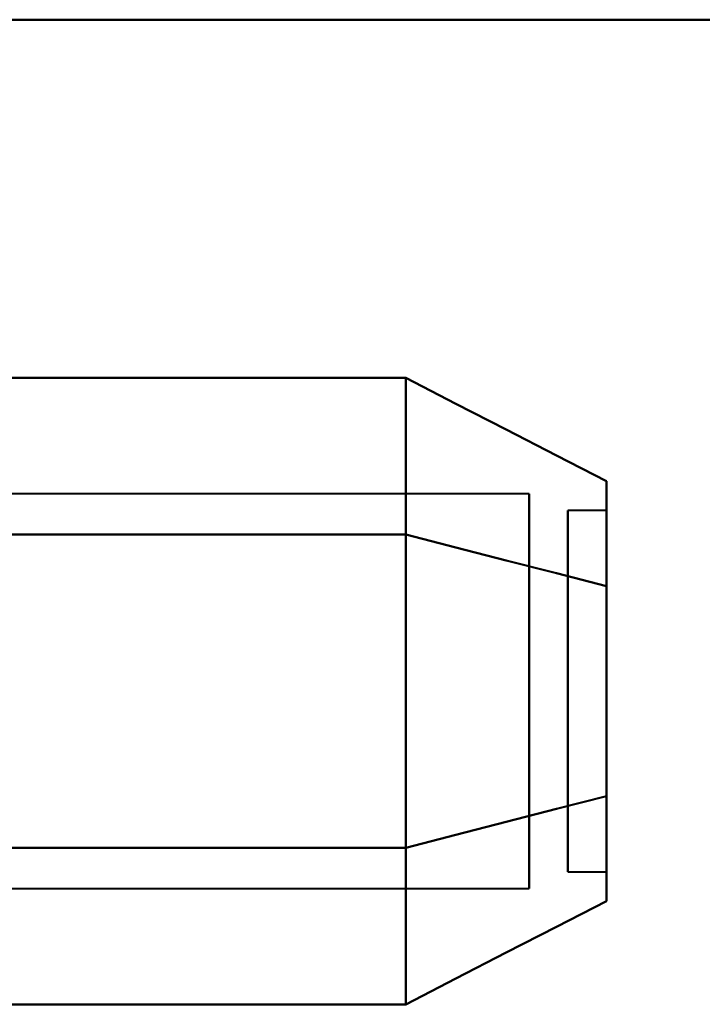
# Model space of a CAD drawing. Header units: millimetres. Extents: x -852 to 852, y -1321 to 592.
# Tile 11 of 111: x -681 to -672, y -435 to -422. Entities that reach past the tile are written whole.
import ezdxf

# ---------------------------------------------------------------- set-up
doc = ezdxf.new("R2010")
doc.units = ezdxf.units.MM
doc.layers.add('G-IMPT', color=8, linetype='Continuous', lineweight=40)

# ---------------------------------------------------------------- blocks, each defined once
blk = doc.blocks.new('NEXA 1500 CALQUES_dwg-769064-Niveau de réf_')
at = {"layer": 'G-IMPT'}
for p, q in [((-674.611, -396.167), (-686.5, -396.167)), ((-674.611, -396.167), (-686.5, -396.167)), ((-674.611, -396.167), (-686.5, -396.167)), ((-674.611, -396.167), (-686.5, -396.167)), ((-674.611, -396.167), (-674.611, -399.989)), ((-674.611, -396.167), (-674.611, -399.989)), ((-674.611, -396.167), (-674.611, -399.989)), ((-674.611, -396.167), (-674.611, -399.989)), ((-674.611, -399.989), (-674.611, -396.167)), ((-674.611, -399.989), (-674.611, -396.167)), ((-674.611, -399.989), (-674.611, -396.167)), ((-674.611, -399.989), (-674.611, -396.167)), ((-673.611, -396.385), (-674.111, -396.385)), ((-673.611, -396.385), (-674.111, -396.385)), ((-673.611, -396.385), (-674.111, -396.385)), ((-673.611, -396.385), (-674.111, -396.385)), ((-674.111, -398.947), (-674.111, -396.385)), ((-674.111, -398.947), (-674.111, -396.385)), ((-674.111, -398.947), (-674.111, -396.385)), ((-674.111, -398.947), (-674.111, -396.385)), ((-674.111, -396.385), (-674.111, -398.947)), ((-674.111, -396.385), (-674.111, -398.947)), ((-674.111, -396.385), (-674.111, -398.947)), ((-674.111, -396.385), (-674.111, -398.947)), ((-673.611, -398.947), (-673.611, -396.385)), ((-673.611, -398.947), (-673.611, -396.385)), ((-673.611, -398.947), (-673.611, -396.385)), ((-673.611, -398.947), (-673.611, -396.385)), ((-673.611, -396.385), (-673.611, -398.947)), ((-673.611, -396.385), (-673.611, -398.947)), ((-673.611, -396.385), (-673.611, -398.947)), ((-673.611, -396.385), (-673.611, -398.947)), ((-674.611, -397.441), (-674.611, -401.263)), ((-674.611, -397.441), (-674.611, -401.263)), ((-674.611, -397.441), (-674.611, -401.263)), ((-674.611, -397.441), (-674.611, -401.263)), ((-674.611, -401.263), (-674.611, -397.441)), ((-674.611, -401.263), (-674.611, -397.441)), ((-674.611, -401.263), (-674.611, -397.441)), ((-674.611, -401.263), (-674.611, -397.441)), ((-674.111, -401.045), (-674.111, -398.483)), ((-674.111, -401.045), (-674.111, -398.483)), ((-674.111, -401.045), (-674.111, -398.483)), ((-674.111, -401.045), (-674.111, -398.483)), ((-674.111, -398.483), (-674.111, -401.045)), ((-674.111, -398.483), (-674.111, -401.045)), ((-674.111, -398.483), (-674.111, -401.045)), ((-674.111, -398.483), (-674.111, -401.045)), ((-673.611, -401.045), (-673.611, -398.483)), ((-673.611, -401.045), (-673.611, -398.483)), ((-673.611, -401.045), (-673.611, -398.483)), ((-673.611, -401.045), (-673.611, -398.483)), ((-673.611, -398.483), (-673.611, -401.045)), ((-673.611, -398.483), (-673.611, -401.045)), ((-673.611, -398.483), (-673.611, -401.045)), ((-673.611, -398.483), (-673.611, -401.045)), ((-674.111, -401.045), (-673.611, -401.045)), ((-674.111, -401.045), (-673.611, -401.045)), ((-674.111, -401.045), (-673.611, -401.045)), ((-674.111, -401.045), (-673.611, -401.045)), ((-686.5, -401.263), (-674.611, -401.263)), ((-686.5, -401.263), (-674.611, -401.263)), ((-686.5, -401.263), (-674.611, -401.263)), ((-686.5, -401.263), (-674.611, -401.263))]:
    blk.add_line(p, q, dxfattribs=at)
at = {"layer": 'G-IMPT', "flags": 128}
for points in [[(-689.4, -390.05), (-560.95, -390.05), (-432.5, -390.05), (-304.05, -390.05), (-175.6, -390.05)], [(-175.6, -390.05), (-304.05, -390.05), (-432.5, -390.05), (-560.95, -390.05), (-689.4, -390.05)], [(-689.4, -390.05), (-560.95, -390.05), (-432.5, -390.05), (-304.05, -390.05), (-175.6, -390.05)], [(-175.6, -390.05), (-304.05, -390.05), (-432.5, -390.05), (-560.95, -390.05), (-689.4, -390.05)], [(-688.9, -390.05), (-560.7, -390.05), (-432.5, -390.05), (-304.3, -390.05), (-176.1, -390.05)], [(-176.1, -390.05), (-304.3, -390.05), (-432.5, -390.05), (-560.7, -390.05), (-688.9, -390.05)], [(-176.1, -390.05), (-304.3, -390.05), (-432.5, -390.05), (-560.7, -390.05), (-688.9, -390.05)], [(-688.9, -390.05), (-560.7, -390.05), (-432.5, -390.05), (-304.3, -390.05), (-176.1, -390.05)], [(-686.204, -394.674), (-683.704, -394.674), (-681.204, -394.674), (-678.704, -394.674), (-676.204, -394.674)], [(-676.204, -394.674), (-678.704, -394.674), (-681.204, -394.674), (-683.704, -394.674), (-686.204, -394.674)], [(-686.204, -394.674), (-683.704, -394.674), (-681.204, -394.674), (-678.704, -394.674), (-676.204, -394.674)], [(-676.204, -394.674), (-678.704, -394.674), (-681.204, -394.674), (-683.704, -394.674), (-686.204, -394.674)], [(-686.204, -394.674), (-683.704, -394.674), (-681.204, -394.674), (-678.704, -394.674), (-676.204, -394.674)], [(-676.204, -394.674), (-678.704, -394.674), (-681.204, -394.674), (-683.704, -394.674), (-686.204, -394.674)], [(-686.204, -394.674), (-683.704, -394.674), (-681.204, -394.674), (-678.704, -394.674), (-676.204, -394.674)], [(-676.204, -394.674), (-678.704, -394.674), (-681.204, -394.674), (-683.704, -394.674), (-686.204, -394.674)], [(-676.204, -396.694), (-676.204, -396.189), (-676.204, -395.684), (-676.204, -395.179), (-676.204, -394.674)], [(-676.204, -394.674), (-675.556, -395.007), (-674.908, -395.34), (-674.259, -395.673), (-673.611, -396.006)], [(-673.611, -396.006), (-674.259, -395.673), (-674.908, -395.34), (-675.556, -395.007), (-676.204, -394.674)], [(-676.204, -394.674), (-676.204, -395.179), (-676.204, -395.684), (-676.204, -396.189), (-676.204, -396.694)], [(-676.204, -396.694), (-676.204, -396.189), (-676.204, -395.684), (-676.204, -395.179), (-676.204, -394.674)], [(-676.204, -394.674), (-675.556, -395.007), (-674.908, -395.34), (-674.259, -395.673), (-673.611, -396.006)], [(-673.611, -396.006), (-674.259, -395.673), (-674.908, -395.34), (-675.556, -395.007), (-676.204, -394.674)], [(-676.204, -394.674), (-676.204, -395.179), (-676.204, -395.684), (-676.204, -396.189), (-676.204, -396.694)], [(-676.204, -396.694), (-676.204, -396.189), (-676.204, -395.684), (-676.204, -395.179), (-676.204, -394.674)], [(-676.204, -394.674), (-675.556, -395.007), (-674.908, -395.34), (-674.259, -395.673), (-673.611, -396.006)], [(-673.611, -396.006), (-674.259, -395.673), (-674.908, -395.34), (-675.556, -395.007), (-676.204, -394.674)], [(-676.204, -394.674), (-676.204, -395.179), (-676.204, -395.684), (-676.204, -396.189), (-676.204, -396.694)], [(-676.204, -396.694), (-676.204, -396.189), (-676.204, -395.684), (-676.204, -395.179), (-676.204, -394.674)], [(-676.204, -394.674), (-675.556, -395.007), (-674.908, -395.34), (-674.259, -395.673), (-673.611, -396.006)], [(-673.611, -396.006), (-674.259, -395.673), (-674.908, -395.34), (-675.556, -395.007), (-676.204, -394.674)], [(-676.204, -394.674), (-676.204, -395.179), (-676.204, -395.684), (-676.204, -396.189), (-676.204, -396.694)], [(-676.204, -394.674), (-676.204, -395.179), (-676.204, -395.684), (-676.204, -396.189), (-676.204, -396.694)], [(-676.204, -396.694), (-676.204, -396.189), (-676.204, -395.684), (-676.204, -395.179), (-676.204, -394.674)], [(-676.204, -394.674), (-676.204, -395.179), (-676.204, -395.684), (-676.204, -396.189), (-676.204, -396.694)], [(-676.204, -396.694), (-676.204, -396.189), (-676.204, -395.684), (-676.204, -395.179), (-676.204, -394.674)], [(-676.204, -394.674), (-676.204, -395.179), (-676.204, -395.684), (-676.204, -396.189), (-676.204, -396.694)], [(-676.204, -396.694), (-676.204, -396.189), (-676.204, -395.684), (-676.204, -395.179), (-676.204, -394.674)], [(-676.204, -394.674), (-676.204, -395.179), (-676.204, -395.684), (-676.204, -396.189), (-676.204, -396.694)], [(-676.204, -396.694), (-676.204, -396.189), (-676.204, -395.684), (-676.204, -395.179), (-676.204, -394.674)], [(-686.204, -396.694), (-683.704, -396.694), (-681.204, -396.694), (-678.704, -396.694), (-676.204, -396.694)], [(-676.204, -396.694), (-678.704, -396.694), (-681.204, -396.694), (-683.704, -396.694), (-686.204, -396.694)], [(-686.204, -396.694), (-683.704, -396.694), (-681.204, -396.694), (-678.704, -396.694), (-676.204, -396.694)], [(-676.204, -396.694), (-678.704, -396.694), (-681.204, -396.694), (-683.704, -396.694), (-686.204, -396.694)], [(-686.204, -396.694), (-683.704, -396.694), (-681.204, -396.694), (-678.704, -396.694), (-676.204, -396.694)], [(-676.204, -396.694), (-678.704, -396.694), (-681.204, -396.694), (-683.704, -396.694), (-686.204, -396.694)], [(-686.204, -396.694), (-683.704, -396.694), (-681.204, -396.694), (-678.704, -396.694), (-676.204, -396.694)], [(-676.204, -396.694), (-678.704, -396.694), (-681.204, -396.694), (-683.704, -396.694), (-686.204, -396.694)], [(-686.204, -396.694), (-683.704, -396.694), (-681.204, -396.694), (-678.704, -396.694), (-676.204, -396.694)], [(-676.204, -396.694), (-678.704, -396.694), (-681.204, -396.694), (-683.704, -396.694), (-686.204, -396.694)], [(-686.204, -396.694), (-683.704, -396.694), (-681.204, -396.694), (-678.704, -396.694), (-676.204, -396.694)], [(-676.204, -396.694), (-678.704, -396.694), (-681.204, -396.694), (-683.704, -396.694), (-686.204, -396.694)], [(-686.204, -396.694), (-683.704, -396.694), (-681.204, -396.694), (-678.704, -396.694), (-676.204, -396.694)], [(-676.204, -396.694), (-678.704, -396.694), (-681.204, -396.694), (-683.704, -396.694), (-686.204, -396.694)], [(-686.204, -396.694), (-683.704, -396.694), (-681.204, -396.694), (-678.704, -396.694), (-676.204, -396.694)], [(-676.204, -396.694), (-678.704, -396.694), (-681.204, -396.694), (-683.704, -396.694), (-686.204, -396.694)], [(-676.204, -400.736), (-676.204, -399.726), (-676.204, -398.715), (-676.204, -397.705), (-676.204, -396.694)], [(-676.204, -396.694), (-675.556, -396.861), (-674.908, -397.028), (-674.259, -397.194), (-673.611, -397.361)], [(-673.611, -397.361), (-674.259, -397.194), (-674.908, -397.028), (-675.556, -396.861), (-676.204, -396.694)], [(-676.204, -396.694), (-675.556, -396.861), (-674.908, -397.028), (-674.259, -397.194), (-673.611, -397.361)], [(-673.611, -397.361), (-674.259, -397.194), (-674.908, -397.028), (-675.556, -396.861), (-676.204, -396.694)], [(-676.204, -396.694), (-676.204, -397.705), (-676.204, -398.715), (-676.204, -399.726), (-676.204, -400.736)], [(-676.204, -400.736), (-676.204, -399.726), (-676.204, -398.715), (-676.204, -397.705), (-676.204, -396.694)], [(-676.204, -396.694), (-675.556, -396.861), (-674.908, -397.028), (-674.259, -397.194), (-673.611, -397.361)], [(-673.611, -397.361), (-674.259, -397.194), (-674.908, -397.028), (-675.556, -396.861), (-676.204, -396.694)], [(-676.204, -396.694), (-675.556, -396.861), (-674.908, -397.028), (-674.259, -397.194), (-673.611, -397.361)], [(-673.611, -397.361), (-674.259, -397.194), (-674.908, -397.028), (-675.556, -396.861), (-676.204, -396.694)], [(-676.204, -396.694), (-676.204, -397.705), (-676.204, -398.715), (-676.204, -399.726), (-676.204, -400.736)], [(-676.204, -400.736), (-676.204, -399.726), (-676.204, -398.715), (-676.204, -397.705), (-676.204, -396.694)], [(-676.204, -396.694), (-675.556, -396.861), (-674.908, -397.028), (-674.259, -397.194), (-673.611, -397.361)], [(-673.611, -397.361), (-674.259, -397.194), (-674.908, -397.028), (-675.556, -396.861), (-676.204, -396.694)], [(-676.204, -396.694), (-675.556, -396.861), (-674.908, -397.028), (-674.259, -397.194), (-673.611, -397.361)], [(-673.611, -397.361), (-674.259, -397.194), (-674.908, -397.028), (-675.556, -396.861), (-676.204, -396.694)], [(-676.204, -396.694), (-676.204, -397.705), (-676.204, -398.715), (-676.204, -399.726), (-676.204, -400.736)], [(-676.204, -400.736), (-676.204, -399.726), (-676.204, -398.715), (-676.204, -397.705), (-676.204, -396.694)], [(-676.204, -396.694), (-675.556, -396.861), (-674.908, -397.028), (-674.259, -397.194), (-673.611, -397.361)], [(-673.611, -397.361), (-674.259, -397.194), (-674.908, -397.028), (-675.556, -396.861), (-676.204, -396.694)], [(-676.204, -396.694), (-675.556, -396.861), (-674.908, -397.028), (-674.259, -397.194), (-673.611, -397.361)], [(-673.611, -397.361), (-674.259, -397.194), (-674.908, -397.028), (-675.556, -396.861), (-676.204, -396.694)], [(-676.204, -396.694), (-676.204, -397.705), (-676.204, -398.715), (-676.204, -399.726), (-676.204, -400.736)], [(-676.204, -396.694), (-676.204, -397.705), (-676.204, -398.715), (-676.204, -399.726), (-676.204, -400.736)], [(-676.204, -400.736), (-676.204, -399.726), (-676.204, -398.715), (-676.204, -397.705), (-676.204, -396.694)], [(-676.204, -396.694), (-676.204, -397.705), (-676.204, -398.715), (-676.204, -399.726), (-676.204, -400.736)], [(-676.204, -400.736), (-676.204, -399.726), (-676.204, -398.715), (-676.204, -397.705), (-676.204, -396.694)], [(-676.204, -396.694), (-676.204, -397.705), (-676.204, -398.715), (-676.204, -399.726), (-676.204, -400.736)], [(-676.204, -400.736), (-676.204, -399.726), (-676.204, -398.715), (-676.204, -397.705), (-676.204, -396.694)], [(-676.204, -396.694), (-676.204, -397.705), (-676.204, -398.715), (-676.204, -399.726), (-676.204, -400.736)], [(-676.204, -400.736), (-676.204, -399.726), (-676.204, -398.715), (-676.204, -397.705), (-676.204, -396.694)], [(-676.204, -400.736), (-675.556, -400.569), (-674.908, -400.403), (-674.259, -400.236), (-673.611, -400.07)], [(-673.611, -400.07), (-674.259, -400.236), (-674.908, -400.403), (-675.556, -400.569), (-676.204, -400.736)], [(-676.204, -400.736), (-675.556, -400.569), (-674.908, -400.403), (-674.259, -400.236), (-673.611, -400.07)], [(-673.611, -400.07), (-674.259, -400.236), (-674.908, -400.403), (-675.556, -400.569), (-676.204, -400.736)], [(-676.204, -400.736), (-675.556, -400.569), (-674.908, -400.403), (-674.259, -400.236), (-673.611, -400.07)], [(-673.611, -400.07), (-674.259, -400.236), (-674.908, -400.403), (-675.556, -400.569), (-676.204, -400.736)], [(-676.204, -400.736), (-675.556, -400.569), (-674.908, -400.403), (-674.259, -400.236), (-673.611, -400.07)], [(-673.611, -400.07), (-674.259, -400.236), (-674.908, -400.403), (-675.556, -400.569), (-676.204, -400.736)], [(-676.204, -400.736), (-675.556, -400.569), (-674.908, -400.403), (-674.259, -400.236), (-673.611, -400.07)], [(-673.611, -400.07), (-674.259, -400.236), (-674.908, -400.403), (-675.556, -400.569), (-676.204, -400.736)], [(-676.204, -400.736), (-675.556, -400.569), (-674.908, -400.403), (-674.259, -400.236), (-673.611, -400.07)], [(-673.611, -400.07), (-674.259, -400.236), (-674.908, -400.403), (-675.556, -400.569), (-676.204, -400.736)], [(-676.204, -400.736), (-675.556, -400.569), (-674.908, -400.403), (-674.259, -400.236), (-673.611, -400.07)], [(-673.611, -400.07), (-674.259, -400.236), (-674.908, -400.403), (-675.556, -400.569), (-676.204, -400.736)], [(-676.204, -400.736), (-675.556, -400.569), (-674.908, -400.403), (-674.259, -400.236), (-673.611, -400.07)], [(-673.611, -400.07), (-674.259, -400.236), (-674.908, -400.403), (-675.556, -400.569), (-676.204, -400.736)], [(-686.204, -400.736), (-683.704, -400.736), (-681.204, -400.736), (-678.704, -400.736), (-676.204, -400.736)], [(-676.204, -400.736), (-678.704, -400.736), (-681.204, -400.736), (-683.704, -400.736), (-686.204, -400.736)], [(-686.204, -400.736), (-683.704, -400.736), (-681.204, -400.736), (-678.704, -400.736), (-676.204, -400.736)], [(-676.204, -400.736), (-678.704, -400.736), (-681.204, -400.736), (-683.704, -400.736), (-686.204, -400.736)], [(-686.204, -400.736), (-683.704, -400.736), (-681.204, -400.736), (-678.704, -400.736), (-676.204, -400.736)], [(-676.204, -400.736), (-678.704, -400.736), (-681.204, -400.736), (-683.704, -400.736), (-686.204, -400.736)], [(-686.204, -400.736), (-683.704, -400.736), (-681.204, -400.736), (-678.704, -400.736), (-676.204, -400.736)], [(-676.204, -400.736), (-678.704, -400.736), (-681.204, -400.736), (-683.704, -400.736), (-686.204, -400.736)], [(-686.204, -400.736), (-683.704, -400.736), (-681.204, -400.736), (-678.704, -400.736), (-676.204, -400.736)], [(-676.204, -400.736), (-678.704, -400.736), (-681.204, -400.736), (-683.704, -400.736), (-686.204, -400.736)], [(-686.204, -400.736), (-683.704, -400.736), (-681.204, -400.736), (-678.704, -400.736), (-676.204, -400.736)], [(-676.204, -400.736), (-678.704, -400.736), (-681.204, -400.736), (-683.704, -400.736), (-686.204, -400.736)], [(-686.204, -400.736), (-683.704, -400.736), (-681.204, -400.736), (-678.704, -400.736), (-676.204, -400.736)], [(-676.204, -400.736), (-678.704, -400.736), (-681.204, -400.736), (-683.704, -400.736), (-686.204, -400.736)], [(-686.204, -400.736), (-683.704, -400.736), (-681.204, -400.736), (-678.704, -400.736), (-676.204, -400.736)], [(-676.204, -400.736), (-678.704, -400.736), (-681.204, -400.736), (-683.704, -400.736), (-686.204, -400.736)], [(-676.204, -402.757), (-676.204, -402.251), (-676.204, -401.746), (-676.204, -401.241), (-676.204, -400.736)], [(-676.204, -400.736), (-676.204, -401.241), (-676.204, -401.746), (-676.204, -402.251), (-676.204, -402.757)], [(-676.204, -402.757), (-676.204, -402.251), (-676.204, -401.746), (-676.204, -401.241), (-676.204, -400.736)], [(-676.204, -400.736), (-676.204, -401.241), (-676.204, -401.746), (-676.204, -402.251), (-676.204, -402.757)], [(-676.204, -402.757), (-676.204, -402.251), (-676.204, -401.746), (-676.204, -401.241), (-676.204, -400.736)], [(-676.204, -400.736), (-676.204, -401.241), (-676.204, -401.746), (-676.204, -402.251), (-676.204, -402.757)], [(-676.204, -402.757), (-676.204, -402.251), (-676.204, -401.746), (-676.204, -401.241), (-676.204, -400.736)], [(-676.204, -400.736), (-676.204, -401.241), (-676.204, -401.746), (-676.204, -402.251), (-676.204, -402.757)], [(-676.204, -400.736), (-676.204, -401.241), (-676.204, -401.746), (-676.204, -402.251), (-676.204, -402.757)], [(-676.204, -402.757), (-676.204, -402.251), (-676.204, -401.746), (-676.204, -401.241), (-676.204, -400.736)], [(-676.204, -400.736), (-676.204, -401.241), (-676.204, -401.746), (-676.204, -402.251), (-676.204, -402.757)], [(-676.204, -402.757), (-676.204, -402.251), (-676.204, -401.746), (-676.204, -401.241), (-676.204, -400.736)], [(-676.204, -400.736), (-676.204, -401.241), (-676.204, -401.746), (-676.204, -402.251), (-676.204, -402.757)], [(-676.204, -402.757), (-676.204, -402.251), (-676.204, -401.746), (-676.204, -401.241), (-676.204, -400.736)], [(-676.204, -400.736), (-676.204, -401.241), (-676.204, -401.746), (-676.204, -402.251), (-676.204, -402.757)], [(-676.204, -402.757), (-676.204, -402.251), (-676.204, -401.746), (-676.204, -401.241), (-676.204, -400.736)], [(-673.611, -401.424), (-674.259, -401.757), (-674.908, -402.09), (-675.556, -402.423), (-676.204, -402.757)], [(-676.204, -402.757), (-675.556, -402.423), (-674.908, -402.09), (-674.259, -401.757), (-673.611, -401.424)], [(-673.611, -401.424), (-674.259, -401.757), (-674.908, -402.09), (-675.556, -402.423), (-676.204, -402.757)], [(-676.204, -402.757), (-675.556, -402.423), (-674.908, -402.09), (-674.259, -401.757), (-673.611, -401.424)], [(-673.611, -401.424), (-674.259, -401.757), (-674.908, -402.09), (-675.556, -402.423), (-676.204, -402.757)], [(-676.204, -402.757), (-675.556, -402.423), (-674.908, -402.09), (-674.259, -401.757), (-673.611, -401.424)], [(-673.611, -401.424), (-674.259, -401.757), (-674.908, -402.09), (-675.556, -402.423), (-676.204, -402.757)], [(-676.204, -402.757), (-675.556, -402.423), (-674.908, -402.09), (-674.259, -401.757), (-673.611, -401.424)], [(-676.204, -402.757), (-678.704, -402.757), (-681.204, -402.757), (-683.704, -402.757), (-686.204, -402.757)], [(-686.204, -402.757), (-683.704, -402.757), (-681.204, -402.757), (-678.704, -402.757), (-676.204, -402.757)], [(-676.204, -402.757), (-678.704, -402.757), (-681.204, -402.757), (-683.704, -402.757), (-686.204, -402.757)], [(-686.204, -402.757), (-683.704, -402.757), (-681.204, -402.757), (-678.704, -402.757), (-676.204, -402.757)], [(-676.204, -402.757), (-678.704, -402.757), (-681.204, -402.757), (-683.704, -402.757), (-686.204, -402.757)], [(-686.204, -402.757), (-683.704, -402.757), (-681.204, -402.757), (-678.704, -402.757), (-676.204, -402.757)], [(-676.204, -402.757), (-678.704, -402.757), (-681.204, -402.757), (-683.704, -402.757), (-686.204, -402.757)], [(-686.204, -402.757), (-683.704, -402.757), (-681.204, -402.757), (-678.704, -402.757), (-676.204, -402.757)]]:
    blk.add_lwpolyline(points, dxfattribs=at)
at = {"layer": 'G-IMPT'}
for points in [[(-673.611, -396.006), (-673.611, -396.056), (-673.611, -396.349), (-673.611, -396.977), (-673.611, -397.361)], [(-673.611, -397.361), (-673.611, -396.977), (-673.611, -396.349), (-673.611, -396.056), (-673.611, -396.006)], [(-673.611, -396.006), (-673.611, -396.056), (-673.611, -396.349), (-673.611, -396.977), (-673.611, -397.361)], [(-673.611, -397.361), (-673.611, -396.977), (-673.611, -396.349), (-673.611, -396.056), (-673.611, -396.006)], [(-673.611, -396.006), (-673.611, -396.056), (-673.611, -396.349), (-673.611, -396.977), (-673.611, -397.361)], [(-673.611, -397.361), (-673.611, -396.977), (-673.611, -396.349), (-673.611, -396.056), (-673.611, -396.006)], [(-673.611, -396.006), (-673.611, -396.056), (-673.611, -396.349), (-673.611, -396.977), (-673.611, -397.361)], [(-673.611, -397.361), (-673.611, -396.977), (-673.611, -396.349), (-673.611, -396.056), (-673.611, -396.006)], [(-673.611, -396.006), (-673.611, -396.053), (-673.611, -396.348), (-673.611, -396.982), (-673.611, -397.361)], [(-673.611, -397.361), (-673.611, -396.982), (-673.611, -396.348), (-673.611, -396.052), (-673.611, -396.006)], [(-673.611, -396.006), (-673.611, -396.053), (-673.611, -396.348), (-673.611, -396.982), (-673.611, -397.361)], [(-673.611, -397.361), (-673.611, -396.982), (-673.611, -396.348), (-673.611, -396.052), (-673.611, -396.006)], [(-673.611, -396.006), (-673.611, -396.053), (-673.611, -396.348), (-673.611, -396.982), (-673.611, -397.361)], [(-673.611, -397.361), (-673.611, -396.982), (-673.611, -396.348), (-673.611, -396.052), (-673.611, -396.006)], [(-673.611, -396.006), (-673.611, -396.053), (-673.611, -396.348), (-673.611, -396.982), (-673.611, -397.361)], [(-673.611, -397.361), (-673.611, -396.982), (-673.611, -396.348), (-673.611, -396.052), (-673.611, -396.006)], [(-673.611, -397.361), (-673.611, -397.794), (-673.611, -398.715), (-673.611, -399.636), (-673.611, -400.07)], [(-673.611, -400.07), (-673.611, -399.636), (-673.611, -398.715), (-673.611, -397.795), (-673.611, -397.361)], [(-673.611, -397.361), (-673.611, -397.794), (-673.611, -398.715), (-673.611, -399.636), (-673.611, -400.07)], [(-673.611, -400.07), (-673.611, -399.636), (-673.611, -398.715), (-673.611, -397.795), (-673.611, -397.361)], [(-673.611, -397.361), (-673.611, -397.794), (-673.611, -398.715), (-673.611, -399.636), (-673.611, -400.07)], [(-673.611, -400.07), (-673.611, -399.636), (-673.611, -398.715), (-673.611, -397.795), (-673.611, -397.361)], [(-673.611, -397.361), (-673.611, -397.794), (-673.611, -398.715), (-673.611, -399.636), (-673.611, -400.07)], [(-673.611, -400.07), (-673.611, -399.636), (-673.611, -398.715), (-673.611, -397.795), (-673.611, -397.361)], [(-673.611, -397.361), (-673.611, -397.786), (-673.611, -398.715), (-673.611, -399.645), (-673.611, -400.07)], [(-673.611, -400.07), (-673.611, -399.644), (-673.611, -398.715), (-673.611, -397.786), (-673.611, -397.361)], [(-673.611, -397.361), (-673.611, -397.786), (-673.611, -398.715), (-673.611, -399.645), (-673.611, -400.07)], [(-673.611, -400.07), (-673.611, -399.644), (-673.611, -398.715), (-673.611, -397.786), (-673.611, -397.361)], [(-673.611, -397.361), (-673.611, -397.786), (-673.611, -398.715), (-673.611, -399.645), (-673.611, -400.07)], [(-673.611, -400.07), (-673.611, -399.644), (-673.611, -398.715), (-673.611, -397.786), (-673.611, -397.361)], [(-673.611, -397.361), (-673.611, -397.786), (-673.611, -398.715), (-673.611, -399.645), (-673.611, -400.07)], [(-673.611, -400.07), (-673.611, -399.644), (-673.611, -398.715), (-673.611, -397.786), (-673.611, -397.361)], [(-673.611, -400.07), (-673.611, -400.454), (-673.611, -401.081), (-673.611, -401.374), (-673.611, -401.424)], [(-673.611, -401.424), (-673.611, -401.374), (-673.611, -401.081), (-673.611, -400.454), (-673.611, -400.07)], [(-673.611, -400.07), (-673.611, -400.454), (-673.611, -401.081), (-673.611, -401.374), (-673.611, -401.424)], [(-673.611, -401.424), (-673.611, -401.374), (-673.611, -401.081), (-673.611, -400.454), (-673.611, -400.07)], [(-673.611, -400.07), (-673.611, -400.454), (-673.611, -401.081), (-673.611, -401.374), (-673.611, -401.424)], [(-673.611, -401.424), (-673.611, -401.374), (-673.611, -401.081), (-673.611, -400.454), (-673.611, -400.07)], [(-673.611, -400.07), (-673.611, -400.454), (-673.611, -401.081), (-673.611, -401.374), (-673.611, -401.424)], [(-673.611, -401.424), (-673.611, -401.374), (-673.611, -401.081), (-673.611, -400.454), (-673.611, -400.07)], [(-673.611, -400.07), (-673.611, -400.448), (-673.611, -401.082), (-673.611, -401.378), (-673.611, -401.424)], [(-673.611, -401.424), (-673.611, -401.378), (-673.611, -401.082), (-673.611, -400.448), (-673.611, -400.07)], [(-673.611, -400.07), (-673.611, -400.448), (-673.611, -401.082), (-673.611, -401.378), (-673.611, -401.424)], [(-673.611, -401.424), (-673.611, -401.378), (-673.611, -401.082), (-673.611, -400.448), (-673.611, -400.07)], [(-673.611, -400.07), (-673.611, -400.448), (-673.611, -401.082), (-673.611, -401.378), (-673.611, -401.424)], [(-673.611, -401.424), (-673.611, -401.378), (-673.611, -401.082), (-673.611, -400.448), (-673.611, -400.07)], [(-673.611, -400.07), (-673.611, -400.448), (-673.611, -401.082), (-673.611, -401.378), (-673.611, -401.424)], [(-673.611, -401.424), (-673.611, -401.378), (-673.611, -401.082), (-673.611, -400.448), (-673.611, -400.07)]]:
    blk.add_open_spline(points, degree=3, dxfattribs=at)

msp = doc.modelspace()

# ---------------------------------------------------------------- block references
at = {"layer": 'G-IMPT'}
msp.add_blockref('NEXA 1500 CALQUES_dwg-769064-Niveau de réf_', (0, -32.45), dxfattribs=at)

doc.saveas('drawing.dxf')
